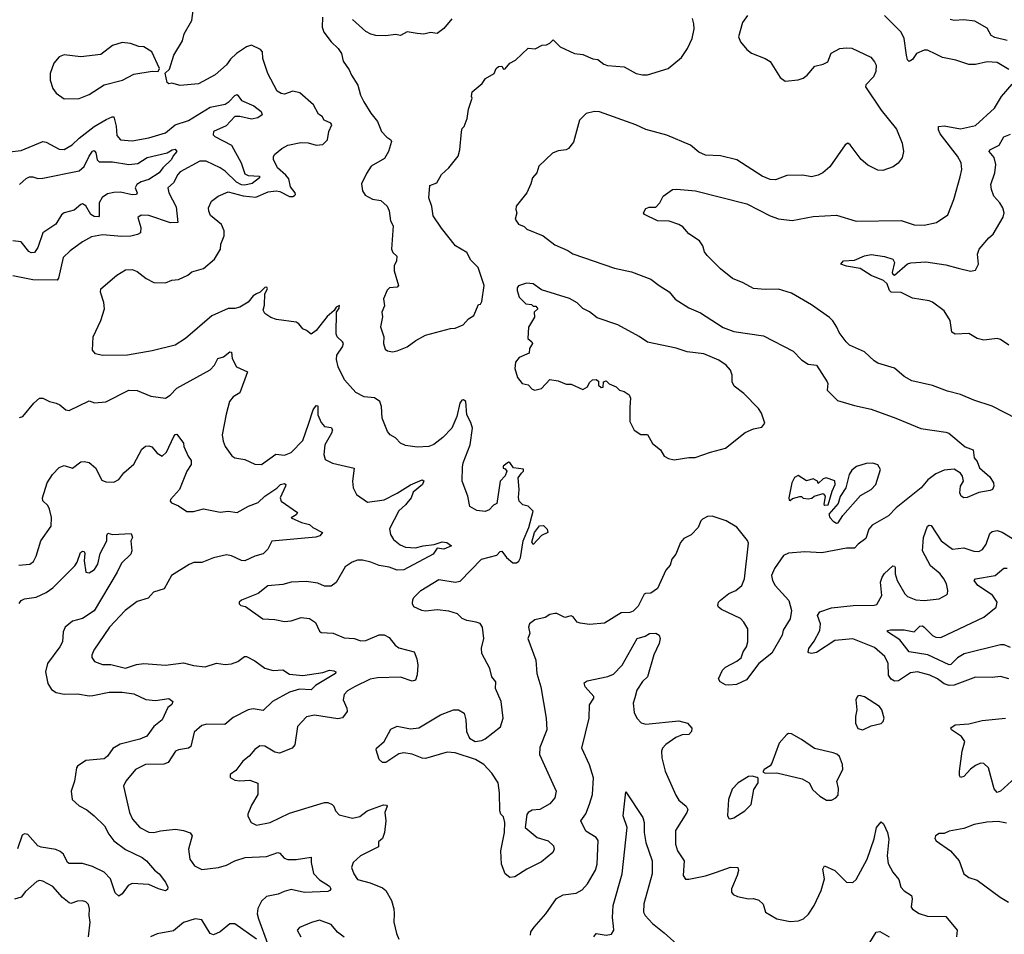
# Model space of a CAD drawing. Extents: x 2056909 to 2160450, y 827444 to 1016825.
# Tile 104 of 256: x 2093016 to 2098958, y 872381 to 877899. Entities that reach past the tile are written whole.
import ezdxf

# ---------------------------------------------------------------- set-up
doc = ezdxf.new("R2010")
doc.units = 0

msp = doc.modelspace()

# ---------------------------------------------------------------- linework, layer by layer
at = {"layer": '0CON10XD'}
for points in [[(2095333.9, 873476.1), (2095305, 873470), (2095225, 873416.7), (2095205, 873417.5), (2095186.4, 873436.4), (2095166.7, 873495), (2095170, 873505), (2095216.1, 873543.9), (2095255, 873618.8), (2095295, 873636.2), (2095375, 873620), (2095423.9, 873626.1), (2095555, 873704.3), (2095635, 873735.5), (2095665, 873734.4), (2095698, 873715), (2095708, 873675), (2095712, 873605), (2095731.2, 873565), (2095764.2, 873544.2), (2095805, 873551.2), (2095825, 873561.2), (2095917.7, 873632.3), (2095933.5, 873685), (2095922.5, 873785), (2095888, 873865), (2095889.2, 873905), (2095866, 873935), (2095853.8, 873985), (2095804.2, 874075), (2095802.7, 874107.3), (2095816.2, 874165), (2095810, 874235), (2095795, 874256.7), (2095770, 874265), (2095714.1, 874274.1), (2095687, 874287), (2095657.5, 874315), (2095605, 874331.2), (2095535, 874339.2), (2095465, 874331.1), (2095443.3, 874335), (2095395, 874356.7), (2095386, 874375), (2095389.5, 874400.5), (2095396.7, 874415), (2095436.2, 874455), (2095545, 874521.2), (2095645, 874506.2), (2095675, 874511.2), (2095803.1, 874645), (2095895, 874668.2), (2095915, 874690), (2095925, 874693.3), (2095954.5, 874654.5), (2095992.3, 874622.3), (2096015, 874621.5), (2096028.5, 874631.5), (2096037.8, 874652.2), (2096055, 874755.8), (2096088.9, 874835), (2096115.8, 874935), (2096085, 874963.3), (2096051.7, 874971.7), (2096031.2, 874995), (2096026.1, 875016.1), (2096030.8, 875065), (2096024, 875135), (2096045, 875163.8), (2096056.7, 875175), (2096057.5, 875187.5), (2095995.8, 875195.8), (2095975, 875227.5), (2095965, 875230), (2095933.3, 875205), (2095933.9, 875193.9), (2095945, 875190), (2095956.7, 875175), (2095945, 875147.5), (2095915.7, 875115), (2095895, 874980), (2095875, 874970), (2095848.5, 874941.5), (2095825, 874931.4), (2095775, 874938), (2095732.5, 874962.5), (2095721.2, 875025), (2095686, 875115), (2095688.6, 875198.6), (2095691.8, 875225), (2095734.5, 875335), (2095747.8, 875435), (2095739.4, 875469.4), (2095714.2, 875515), (2095708, 875595), (2095695, 875606.2), (2095685, 875603.3), (2095672.9, 875585), (2095654.3, 875505), (2095623.5, 875435), (2095570.6, 875379.4), (2095515, 875336.9), (2095485, 875324.4), (2095415, 875319.4), (2095345, 875330.8), (2095314.2, 875344.2), (2095285, 875376.2), (2095251.2, 875395), (2095236, 875415), (2095204, 875495), (2095200, 875565), (2095188.8, 875595), (2095157.1, 875617.1), (2095095, 875624.3), (2095045, 875650), (2094976.2, 875726.2), (2094937.5, 875805), (2094928.3, 875848.3), (2094929.2, 875875), (2094964, 875925), (2094970, 875945), (2094965, 875956.5), (2094932.7, 875985), (2094925.4, 876005), (2094928.6, 876135), (2094945, 876158.8), (2094946.7, 876175), (2094926.2, 876165), (2094914, 876145), (2094870.9, 876109.1), (2094805, 876023.3), (2094775, 876002.5), (2094747.5, 876025), (2094723.9, 876033.9), (2094700, 876065), (2094684.4, 876074.4), (2094565, 876090), (2094531.7, 876101.7), (2094495, 876126.2), (2094485.8, 876145.8), (2094493.2, 876176.8), (2094495.6, 876244.4), (2094510.8, 876275), (2094507.5, 876285), (2094495, 876283.8), (2094466.2, 876255), (2094444.2, 876245), (2094425, 876232.5), (2094395, 876194.5), (2094345, 876164.3), (2094315, 876156), (2094273.2, 876156.8), (2094175, 876112), (2094015.8, 875975), (2093954.6, 875935.4), (2093815, 875901.2), (2093665.5, 875875.5), (2093515, 875872.5), (2093473, 875883), (2093455.9, 875905.9), (2093460, 875985), (2093506.2, 876083.8), (2093528.5, 876155), (2093523.8, 876193.8), (2093504.3, 876255), (2093506.2, 876275), (2093602.1, 876357.9), (2093655, 876390), (2093695, 876391.2), (2093725, 876380), (2093778.8, 876338.8), (2093825, 876313.8), (2093895, 876312.5), (2093935, 876327.5), (2093975, 876332), (2094031.2, 876358.8), (2094055, 876378), (2094125, 876398), (2094192.5, 876455), (2094227.1, 876515), (2094230.8, 876545), (2094250, 876595), (2094250.6, 876625), (2094234.6, 876664.6), (2094168.3, 876718.3), (2094156.9, 876745), (2094155.6, 876765), (2094172.5, 876805), (2094214.6, 876835.4), (2094275, 876860.8), (2094365, 876836.1), (2094440.5, 876829.5), (2094515, 876860.3), (2094563.7, 876866.3), (2094585, 876862), (2094645, 876833.1), (2094665, 876832.2), (2094675, 876838), (2094680.8, 876845), (2094678.6, 876855), (2094650.7, 876890.7), (2094639.5, 876939.5), (2094622.2, 876962.2), (2094571.1, 877005), (2094547.1, 877055), (2094547.3, 877072.7), (2094554.5, 877085.5), (2094597.7, 877122.3), (2094635, 877142.5), (2094711.7, 877158.3), (2094756.8, 877156.8), (2094805, 877143.1), (2094845, 877146.7), (2094874.2, 877175), (2094882.5, 877225), (2094900.6, 877265), (2094893.8, 877275), (2094853.8, 877293.8), (2094842, 877315), (2094819.4, 877329.4), (2094790, 877385), (2094707.5, 877457.5), (2094665, 877468.9), (2094615, 877450.6), (2094593.3, 877455), (2094569.1, 877469.1), (2094513.1, 877575), (2094483.3, 877665), (2094481.4, 877705), (2094469.6, 877719.6), (2094415.5, 877745.5), (2094385, 877735.7), (2094324.2, 877695), (2094288, 877662), (2094263.6, 877626.4), (2094195, 877567.5), (2094095, 877511.9), (2093985, 877502.9), (2093935, 877516.7), (2093915, 877512.5), (2093905, 877520), (2093893, 877577), (2093919.5, 877600.5), (2093945.8, 877685), (2093998.3, 877771.7), (2094009.2, 877815), (2094054, 877895), (2094071.2, 878015)], [(2094843.3, 877915), (2094842, 877855), (2094852, 877825), (2094896, 877765), (2094938, 877725), (2094958.8, 877695), (2094968.3, 877648.3), (2095005, 877597.5), (2095018, 877565), (2095057.5, 877505), (2095072.5, 877445), (2095093.6, 877403.6), (2095134.2, 877335), (2095175.8, 877285), (2095198.8, 877225), (2095230.9, 877190.9), (2095255.5, 877175.5), (2095260, 877165), (2095242, 877105), (2095217.3, 877062.7), (2095138, 877015), (2095108.7, 876971.3), (2095079.2, 876909.2), (2095085, 876867.5), (2095100.9, 876840.9), (2095145, 876816.7), (2095195, 876808.8), (2095233.3, 876775), (2095246.4, 876746.4), (2095253.8, 876685), (2095269.2, 876655), (2095260, 876515), (2095267.5, 876495), (2095291.7, 876471.7), (2095290, 876445), (2095276.2, 876415), (2095276, 876385), (2095302, 876295), (2095294.2, 876285.8), (2095247.5, 876282.5), (2095233.2, 876266.8), (2095212.5, 876215), (2095217, 876173), (2095202, 876135), (2095206.4, 876106.4), (2095193.4, 876046.6), (2095214.2, 875985), (2095211.9, 875945), (2095221.9, 875911.9), (2095235, 875902), (2095265, 875895.8)], [(2095623.8, 877905), (2095575, 877846.7), (2095535, 877816.7), (2095495, 877821.2), (2095455, 877812), (2095414.1, 877815.9), (2095355, 877826), (2095315, 877804.3), (2095285, 877810), (2095225, 877801.2), (2095165, 877804), (2095135, 877812), (2095105, 877828.8), (2095025, 877900)], [(2095265, 875895.8), (2095295, 875901.4), (2095354.2, 875925.8), (2095405.9, 875964.1), (2095464.1, 875995.9), (2095615, 876035.8), (2095645, 876038), (2095692.1, 876057.9), (2095725, 876093.8), (2095755.8, 876114.2), (2095785, 876180), (2095796.4, 876183.6), (2095805, 876200), (2095818.8, 876295), (2095782.5, 876405), (2095738.3, 876448.3), (2095715, 876493.8), (2095646.7, 876535), (2095561.1, 876641.1), (2095511.2, 876715), (2095502.3, 876772.3), (2095484.2, 876825), (2095491.7, 876898.3), (2095533.3, 876915), (2095561.2, 876965), (2095606.2, 877005), (2095662, 877075), (2095672.2, 877115), (2095682.7, 877222.7), (2095686.4, 877243.6), (2095697.5, 877255), (2095717, 877303), (2095725, 877360), (2095747.5, 877425), (2095743.3, 877435), (2095747.5, 877465), (2095807.5, 877515), (2095827.5, 877545), (2095880, 877575), (2095892.5, 877605), (2095905, 877617.5), (2095925, 877620), (2095935, 877600), (2095945, 877602.5), (2095973.6, 877636.4), (2096007.5, 877655), (2096085, 877726.7), (2096126.4, 877723.6), (2096170, 877745), (2096195, 877747.5), (2096215, 877757.5), (2096235, 877777.5), (2096277.5, 877735), (2096365, 877695.8), (2096415, 877689.2), (2096475, 877662.9), (2096505, 877658.6), (2096541.4, 877631.4), (2096563, 877623), (2096665, 877614.3), (2096735.6, 877575.6), (2096775, 877565.8), (2096805, 877565.8), (2096930, 877605), (2097009.3, 877670.7), (2097047.1, 877725), (2097074.3, 877785), (2097086.6, 877843.4), (2097083.6, 877873.6), (2097076.6, 877906.6)], [(2097409.2, 877925), (2097377.4, 877882.6), (2097354.4, 877795), (2097365.8, 877765), (2097405, 877719.2), (2097431.7, 877698.3), (2097515.3, 877665.3), (2097545, 877647.1), (2097605, 877550), (2097635, 877528.8), (2097715, 877536.7), (2097745, 877546.7), (2097768.8, 877565), (2097815, 877620), (2097865, 877630.8), (2097893.3, 877645), (2097913.2, 877696.8), (2097965, 877725.8), (2098005, 877730.6), (2098037.2, 877727.2), (2098152.7, 877672.7), (2098175.5, 877645.5), (2098184.2, 877625), (2098183, 877587), (2098168, 877555), (2098123.3, 877506.7), (2098120, 877495), (2098214.4, 877354.4), (2098308.7, 877238.7), (2098342, 877155), (2098350.8, 877105), (2098341.2, 877065), (2098317, 877033), (2098287.9, 877012.1), (2098225, 876988.8), (2098195, 876991.2), (2098135, 877021.2), (2098093.8, 877055), (2098028.8, 877145), (2098015, 877153.8), (2097998.8, 877145), (2097905, 877012), (2097863.6, 876976.4), (2097835, 876961.9), (2097795, 876951.4), (2097741.7, 876961.7), (2097645, 876959.2), (2097576.8, 876933.2), (2097545.8, 876934.2), (2097496.3, 876956.3), (2097345, 877054.2), (2097245, 877077.5), (2097155, 877082.9), (2097115, 877100.6), (2097065, 877141.4), (2096921.7, 877201.7), (2096795, 877236.9), (2096735, 877265.6), (2096515, 877344), (2096485, 877346), (2096435, 877333.8), (2096395, 877293.3), (2096358.8, 877161.2), (2096327.7, 877122.3), (2096315, 877113.8), (2096265, 877108.8), (2096232.5, 877095), (2096150, 877015), (2096136.7, 876975), (2096110, 876945), (2096101.7, 876908.3), (2096076.7, 876855), (2096012.5, 876775), (2096010, 876755), (2096016.7, 876735), (2096006.7, 876695), (2096026.4, 876666.4), (2096060.7, 876650.7), (2096076.4, 876636.4), (2096175, 876595.8), (2096245, 876541.9), (2096325, 876506.9), (2096355, 876485.7), (2096605, 876400), (2096708.7, 876378.7), (2096825, 876334), (2096876.2, 876295), (2096935, 876258), (2096972.4, 876212.4), (2097055, 876160), (2097125, 876130.6), (2097262.5, 876042.5), (2097325, 876018.1), (2097505, 875992), (2097685, 875899.2), (2097735, 875847.1), (2097775, 875820), (2097825, 875814), (2097890, 875715), (2097894.2, 875705), (2097890, 875665), (2097951.7, 875601.7), (2098055, 875570.6), (2098155, 875550), (2098304.1, 875495.9), (2098455, 875432.9), (2098605, 875411.2), (2098623.9, 875403.9), (2098721.2, 875321.2), (2098770, 875305), (2098776.1, 875256.1), (2098793.6, 875233.6), (2098808.8, 875195), (2098871.7, 875141.7), (2098893.3, 875105), (2098896.1, 875083.9), (2098886.7, 875065), (2098872.1, 875057.9), (2098805, 875046.9), (2098735, 875015.8), (2098715, 875014.2), (2098698.8, 875025), (2098690, 875045), (2098694.2, 875085), (2098711.2, 875115), (2098705.8, 875145), (2098695, 875163.3), (2098655, 875186.7), (2098595, 875182), (2098545, 875158.6), (2098496.3, 875123.7), (2098457.1, 875075), (2098305, 874954.2), (2098258.8, 874905), (2098161.3, 874848.7), (2098140.4, 874825), (2098121.7, 874768.3), (2098076, 874735), (2098055, 874711.2), (2098005, 874711.2), (2097856.6, 874683.4), (2097755, 874688.5), (2097655, 874680), (2097625, 874666), (2097571.7, 874588.3), (2097553.8, 874545), (2097560, 874515), (2097575.8, 874485), (2097657.1, 874395), (2097674.4, 874335), (2097665.5, 874284.5), (2097623.3, 874216.7), (2097617.5, 874185), (2097555, 874076.7), (2097477.5, 874015), (2097403, 873917), (2097342.3, 873887.7), (2097295, 873883.8), (2097275, 873886.7), (2097243.9, 873903.9), (2097233, 873923), (2097257.5, 873975), (2097275, 873992.5), (2097345, 874030), (2097370.7, 874049.3), (2097383.3, 874085), (2097403.3, 874115), (2097411.2, 874145), (2097410, 874225), (2097386.7, 874265), (2097365.8, 874285.8), (2097251.7, 874341.7), (2097233.3, 874355), (2097230, 874365), (2097234, 874385), (2097245, 874396.2), (2097295, 874436.7), (2097337.5, 874455), (2097362.5, 874475), (2097373.6, 874486.4), (2097390, 874525), (2097415, 874740), (2097407.8, 874757.8), (2097345, 874837.5), (2097278.8, 874875), (2097195, 874903.4), (2097167.3, 874902.7), (2097136.2, 874885), (2097126.2, 874875), (2097110, 874835), (2097068.1, 874791.9), (2097025, 874770), (2097005, 874745.4), (2096975.6, 874674.4), (2096952.4, 874645), (2096941.2, 874608.8), (2096915, 874577.7), (2096865, 874466.7), (2096825, 874440), (2096792.7, 874437.3), (2096785, 874433.3), (2096748.5, 874361.5), (2096718.8, 874331.2), (2096697.3, 874322.7), (2096645, 874321.2), (2096545, 874257.5), (2096455, 874250), (2096398.3, 874258.3), (2096380, 874265), (2096356.4, 874296.4), (2096345, 874302.5), (2096305, 874292.5), (2096257, 874317), (2096245, 874317.5), (2096215, 874310), (2096187, 874293), (2096125, 874277.5), (2096093.3, 874255), (2096086.7, 874235), (2096093.8, 874195), (2096082.5, 874165), (2096130.8, 874035), (2096136.2, 873955), (2096160.8, 873875), (2096194.3, 873685), (2096196.9, 873615), (2096155, 873507.5), (2096152.9, 873465), (2096254.4, 873245), (2096245.4, 873204.6), (2096215, 873169.2), (2096155.5, 873134.5), (2096109.3, 873129.3), (2096085, 873116.7), (2096076.1, 873103.9), (2096066.2, 873025), (2096140, 872965), (2096205.8, 872945), (2096238, 872915), (2096241.2, 872895), (2096233.3, 872875), (2096165, 872818), (2096076.6, 872773.4), (2096005, 872728.6), (2095974.3, 872724.3), (2095946.8, 872746.8), (2095924, 872805), (2095920, 872885), (2095942.5, 872995), (2095943.8, 873055), (2095935, 873090), (2095920, 873105), (2095914, 873125), (2095911.9, 873235), (2095904.1, 873294.1), (2095865, 873353.3), (2095817.5, 873405), (2095766.7, 873435), (2095645, 873476), (2095595, 873480), (2095465, 873442), (2095444.2, 873444.2), (2095385, 873468.8), (2095333.9, 873476.1)], [(2098985, 877598), (2098915, 877640.5), (2098855, 877644.4), (2098785, 877630), (2098745, 877628.8), (2098665, 877656.2), (2098585, 877670.8), (2098545, 877691.2), (2098495.8, 877715.8), (2098474.3, 877715.7), (2098428, 877695), (2098405, 877658.6), (2098385, 877647.5), (2098375, 877658), (2098367.3, 877685), (2098355, 877786.7), (2098335.6, 877825), (2098235, 877925.7)], [(2098975, 877773.2), (2098901.5, 877791.5), (2098880, 877805), (2098855, 877848.5), (2098780.9, 877890.9), (2098715, 877898.5), (2098655, 877894.1), (2098631.1, 877901.1)], [(2093285, 877421.2), (2093375, 877424.2), (2093435, 877448.6), (2093525, 877506.5), (2093636.1, 877533.9), (2093705, 877570), (2093815, 877588), (2093852.5, 877587.5), (2093860, 877605), (2093814, 877705), (2093765, 877735.7), (2093735, 877736.7), (2093685.4, 877755.4), (2093635, 877761.1), (2093576.3, 877743.7), (2093505, 877688.9), (2093385, 877675.6), (2093285, 877688), (2093255, 877675.8), (2093222.6, 877637.4), (2093200, 877575), (2093200, 877535), (2093215.8, 877485), (2093235, 877456.2), (2093285, 877421.2)], [(2099035, 875490.4), (2098885, 875567.5), (2098775, 875603.3), (2098695, 875638.1), (2098615, 875657.1), (2098525, 875692.9), (2098400.9, 875720.9), (2098355, 875747.5), (2098295, 875796.7), (2098195, 875828), (2098172.1, 875842.1), (2098115, 875895.6), (2098025, 875935.8), (2098004, 875955), (2097962.4, 876012.4), (2097947.5, 876045), (2097923.4, 876083.4), (2097903.1, 876103.1), (2097795, 876178.6), (2097675, 876248.6), (2097595, 876273.3), (2097515, 876270.8), (2097445, 876277.1), (2097382.7, 876312.7), (2097317.9, 876337.9), (2097245, 876396), (2097165.8, 876475.8), (2097149.7, 876499.7), (2097139.2, 876535), (2097118, 876565), (2097055, 876607.5), (2097019.1, 876649.1), (2096995, 876663.1), (2096935, 876682.9), (2096865, 876686), (2096786.7, 876725), (2096781.2, 876735), (2096795, 876761.2), (2096815, 876768), (2096855, 876768.8), (2096880, 876795), (2096898.8, 876835), (2096956.1, 876873.9), (2096982.3, 876877.7), (2097095, 876867.5), (2097405, 876788.9), (2097545, 876715.6), (2097595, 876697.1), (2097677.9, 876687.9), (2097805, 876711.8), (2097945, 876719.4), (2098065, 876684.6), (2098335, 876686.9), (2098415, 876661.2), (2098475, 876660), (2098550, 876675), (2098617.3, 876722.7), (2098652.9, 876815), (2098691.7, 876951.7), (2098702.9, 876995), (2098698, 877035), (2098675, 877076.2), (2098571.2, 877211.2), (2098561.1, 877235), (2098560.8, 877255), (2098595, 877259.3), (2098695, 877241.1), (2098785, 877262), (2098899.2, 877365), (2098941.9, 877435), (2099005, 877511.2)], [(2092955, 877102.9), (2093025, 877109.5), (2093155, 877164), (2093175, 877160), (2093255, 877117.5), (2093285, 877117.1), (2093332.5, 877145), (2093374.7, 877185.3), (2093465.3, 877254.7), (2093537.5, 877297.5), (2093573.6, 877313.6), (2093585, 877312.5), (2093597.7, 877257.7), (2093601.4, 877201.4), (2093625, 877174.4), (2093695, 877168.5), (2093795, 877187.1), (2093895, 877217.5), (2093955, 877264.2), (2094035, 877291.7), (2094165, 877371.2), (2094255, 877389), (2094279.1, 877405), (2094315, 877442.7), (2094327.6, 877447.6), (2094355, 877411.5), (2094429.4, 877379.4), (2094474, 877345), (2094480, 877325), (2094452.8, 877307.2), (2094415, 877298.9), (2094345, 877315.6), (2094315, 877314.7), (2094261.2, 877258.8), (2094185.5, 877225), (2094184.5, 877205), (2094194.5, 877195), (2094295, 877142.8), (2094352.3, 877035), (2094375, 876968.5), (2094395, 876959.6), (2094463.8, 876955), (2094462.9, 876945), (2094418.1, 876911.9), (2094375, 876900.9), (2094355, 876902.2), (2094325, 876919.8), (2094256.3, 876985), (2094225, 877006.5), (2094142, 877045), (2094102.5, 877045), (2093985, 876982.2), (2093969.5, 876965), (2093944.1, 876915.9), (2093910.8, 876885), (2093916.4, 876855), (2093959.6, 876769.6), (2093971.2, 876675), (2093926.1, 876673.9), (2093795, 876718.2), (2093749.5, 876720.5), (2093728, 876705), (2093747.9, 876645), (2093745, 876614.4), (2093726.8, 876603.2), (2093685.9, 876594.1), (2093631.7, 876591.7), (2093515, 876601.5), (2093450, 876590), (2093395, 876558.1), (2093321.1, 876505), (2093278.2, 876465), (2093249.6, 876340.4), (2093241.9, 876328.1), (2093095, 876329.1), (2092975, 876354.3)], [(2098985.8, 875935.8), (2098935, 875970), (2098915.9, 875975.9), (2098835, 875966), (2098795, 875976), (2098745, 876006), (2098662.2, 876002.2), (2098642, 876015), (2098631.4, 876085), (2098595, 876142), (2098525, 876194.2), (2098505, 876202.9), (2098405, 876220), (2098335, 876254), (2098275, 876256), (2098266, 876265), (2098252, 876305), (2098230, 876325), (2098155.5, 876355.5), (2098087.6, 876397.6), (2098005, 876411.4), (2097972.5, 876425), (2097987.5, 876445), (2098055, 876447.5), (2098115, 876474.4), (2098155, 876481.9), (2098235, 876470.8), (2098286.2, 876455), (2098295.7, 876435), (2098282.5, 876375), (2098285, 876363.3), (2098295, 876358.8), (2098374.5, 876425.5), (2098395, 876433.3), (2098485, 876438.1), (2098605, 876420), (2098680.6, 876400.6), (2098755, 876382), (2098785, 876387.5), (2098803.3, 876425), (2098796.7, 876485), (2098806.2, 876515), (2098865, 876583.8), (2098891.2, 876605), (2098951.7, 876708.3), (2098956.9, 876735), (2098950, 876765), (2098931.4, 876795), (2098894.8, 876834.8), (2098880.7, 876875), (2098876.2, 876905), (2098901.2, 876975), (2098907.1, 877025), (2098897.4, 877067.4), (2098866.9, 877105), (2098871.4, 877115), (2098928.2, 877141.8), (2098955, 877191.9), (2098995, 877209.6)], [(2093095, 876951.2), (2093125, 876941.2), (2093155, 876942.5), (2093375, 876986.8), (2093405, 877013.6), (2093435.3, 877075), (2093455, 877105.6), (2093465, 877110.8), (2093475, 877096.7), (2093483.6, 877053.7), (2093495, 877041.2), (2093575, 877041), (2093675, 877024.7), (2093728.8, 877031.2), (2093785, 877067.8), (2093905, 877095.7), (2093936.7, 877115), (2093955, 877118.1), (2093964, 877105), (2093941.7, 877078.3), (2093931.4, 877055), (2093879.6, 877005), (2093858.2, 876975), (2093795, 876935.8), (2093748.7, 876921.3), (2093723.2, 876905), (2093712.3, 876885), (2093724.2, 876855), (2093720, 876845), (2093695, 876843.6), (2093625, 876858.3), (2093583.1, 876856.9), (2093545, 876848.9), (2093513.3, 876826.7), (2093494.8, 876795), (2093495.6, 876715), (2093490.6, 876709.4), (2093465, 876711.1), (2093445, 876723.8), (2093415, 876776.4), (2093395, 876788), (2093384.4, 876785), (2093345, 876750), (2093285, 876734.5), (2093268.1, 876721.9), (2093234, 876666), (2093155.9, 876614.1), (2093125.8, 876524.2), (2093105, 876494.4), (2093085, 876493.5), (2093071.7, 876501.7), (2093025, 876558.8), (2092975, 876565.4)], [(2093014.5, 876905), (2093055, 876941.5), (2093075, 876951.2), (2093095, 876951.2)], [(2096965, 875244), (2097055, 875258.6), (2097092.7, 875257.3), (2097185, 875290.8), (2097275, 875314), (2097395, 875408.8), (2097445, 875430), (2097495, 875440), (2097512.5, 875465), (2097492.5, 875525), (2097475, 875552.5), (2097386.7, 875645), (2097327.7, 875687.7), (2097316.7, 875715), (2097316.7, 875755), (2097306.2, 875785), (2097278.8, 875815), (2097235.5, 875845.5), (2097145, 875884.3), (2097045, 875895.8), (2096977.6, 875917.6), (2096805, 875953.3), (2096755, 875988.8), (2096625, 876058.8), (2096501.2, 876101.2), (2096455, 876136), (2096415, 876156.2), (2096380.5, 876190.5), (2096335, 876218), (2096165, 876270), (2096115, 876305.8), (2096075, 876310), (2096027, 876293), (2096018.3, 876281.7), (2096017.5, 876265), (2096030, 876225), (2096070, 876185), (2096105, 876180), (2096115, 876170), (2096131.7, 876171.7), (2096142.5, 876155), (2096120, 876135), (2096122.5, 876105), (2096087.5, 876045), (2096083.3, 875975), (2096106.4, 875956.4), (2096110, 875945), (2096092.5, 875915), (2096091.7, 875888.3), (2096029.5, 875860.5), (2096007.7, 875832.3), (2096004, 875795), (2096021.2, 875741.2), (2096047.5, 875705), (2096085.7, 875695.7), (2096109.5, 875669.5), (2096125, 875664), (2096166.1, 875673.9), (2096215, 875727.5), (2096265, 875720), (2096315, 875700), (2096345, 875700), (2096415, 875667.5), (2096442.5, 875685), (2096455, 875710), (2096473, 875727), (2096495, 875727.5), (2096508.3, 875718.3), (2096510, 875695), (2096525, 875680), (2096538.3, 875681.7), (2096540, 875715), (2096555, 875720), (2096573, 875703), (2096615, 875683.3), (2096635, 875663.3), (2096665, 875656.2), (2096693.3, 875635), (2096702.5, 875615), (2096698.3, 875561.7), (2096697.5, 875475), (2096723.6, 875423.6), (2096765, 875397.5), (2096805.8, 875395.8), (2096835, 875342.5), (2096883.3, 875305), (2096905, 875266.7), (2096931.2, 875251.2), (2096965, 875244)], [(2093015, 875498.8), (2093035.7, 875504.3), (2093100.8, 875585), (2093135.9, 875615.9), (2093155, 875615.8), (2093195, 875596.2), (2093235, 875585.7), (2093258.8, 875575), (2093295, 875545.8), (2093315, 875540.8), (2093435, 875599.2), (2093466.8, 875586.8), (2093536.5, 875593.5), (2093675, 875664), (2093725, 875662), (2093807.3, 875627.3), (2093895, 875615.7), (2093925, 875634.4), (2093965, 875677.1), (2094165, 875786.5), (2094192.2, 875815), (2094212.5, 875855), (2094245, 875865.7), (2094285, 875896), (2094293.3, 875893.3), (2094299.2, 875855), (2094324.5, 875804.5), (2094390, 875775), (2094345, 875648), (2094305, 875622.9), (2094283.1, 875595), (2094261.3, 875518.7), (2094238, 875395), (2094244.1, 875355.9), (2094255.8, 875325), (2094297, 875267), (2094315, 875256), (2094375, 875246), (2094435, 875218), (2094475, 875216), (2094561.7, 875278.3), (2094615, 875271.4), (2094655, 875287.1), (2094725, 875361.4), (2094759.7, 875459.7), (2094786.9, 875545), (2094805, 875571.2), (2094815, 875570), (2094815.4, 875515), (2094835, 875469.2), (2094855, 875444.4), (2094895, 875438.1), (2094903.1, 875425), (2094898.5, 875405), (2094856.5, 875335), (2094851.4, 875275), (2094858.8, 875245), (2094903.2, 875223.2), (2095033.8, 875193.8), (2095024.1, 875114.1), (2095028, 875075), (2095048.8, 875035), (2095115, 874987.5), (2095215, 875002.9), (2095295, 875042.3), (2095375, 875092.8), (2095445, 875122.2), (2095455, 875116.7), (2095446.2, 875095), (2095391.6, 875048.4), (2095378.2, 875015), (2095345, 874972.5), (2095303.2, 874936.8), (2095247.9, 874827.9), (2095253.8, 874793.8), (2095272.2, 874762.2), (2095311.2, 874731.2), (2095345, 874716.5), (2095405, 874712.6), (2095450, 874725), (2095517.1, 874732.9), (2095565, 874749.3), (2095594.6, 874744.6), (2095622.5, 874725), (2095575, 874705.4), (2095535, 874710), (2095512, 874675), (2095335, 874580), (2095295, 874578.3), (2095246, 874596), (2095185, 874605.7), (2095135, 874626.6), (2095085, 874638.2), (2095055, 874638.2), (2095022.8, 874627.2), (2094980.9, 874599.1), (2094926.3, 874503.7), (2094895, 874482.5), (2094855, 874482.5), (2094815, 874500), (2094745, 874510.5), (2094655, 874505.6), (2094605, 874491.9), (2094514, 874484), (2094455, 874438.1), (2094355, 874397.5), (2094340, 874385), (2094340, 874375), (2094350, 874365), (2094378.3, 874358.3), (2094482.5, 874285), (2094555, 874281.2), (2094615, 874268), (2094655, 874272), (2094715, 874292.5), (2094765, 874286), (2094801.7, 874261.7), (2094825, 874210), (2094835, 874202.5), (2094907.1, 874197.1), (2094975, 874169.2), (2095035, 874165.7), (2095075, 874152.2), (2095105, 874154.5), (2095185, 874188.1), (2095215, 874187.5), (2095245, 874172), (2095282, 874125), (2095305, 874108.6), (2095395.8, 874085), (2095413.4, 874043.4), (2095417.8, 874005), (2095415, 873947.5), (2095405, 873914.2), (2095385, 873908.1), (2095315, 873932.9), (2095175, 873928.9), (2095130.5, 873919.5), (2095035.8, 873875), (2094995, 873849.4), (2094975, 873828), (2094968.1, 873795), (2094990.6, 873745), (2094993.1, 873725), (2094965, 873687.1), (2094935, 873680.9), (2094795, 873703.3), (2094747.3, 873692.7), (2094691.9, 873635), (2094675.5, 873525), (2094660.8, 873505), (2094583.6, 873473.6), (2094555, 873480), (2094495, 873515.8), (2094465, 873518), (2094435, 873496.2), (2094401.2, 873455), (2094362, 873425), (2094320, 873370), (2094286.7, 873345), (2094287, 873327), (2094315, 873310), (2094345, 873306.2), (2094405, 873311.2), (2094452.5, 873292.5), (2094453.8, 873225), (2094415, 873160), (2094392.5, 873105), (2094392.9, 873092.9), (2094413.8, 873055), (2094445, 873039.2), (2094526.7, 873055), (2094645, 873112.2), (2094855, 873176.9), (2094875, 873176.9), (2094901.2, 873165), (2094911.2, 873155), (2094922, 873125), (2094945, 873102.5), (2095025, 873082), (2095068.6, 873091.4), (2095112, 873125), (2095145, 873138.5), (2095212.5, 873162.5), (2095230.5, 873160.5), (2095234, 873155), (2095219.4, 873115), (2095225.4, 873065), (2095218.2, 872995), (2095205, 872960), (2095182, 872938), (2095181.2, 872908.8), (2095072, 872855), (2095028.8, 872815), (2095018, 872785), (2095032.5, 872745), (2095055, 872710.8), (2095131.7, 872691.7), (2095205, 872661.1), (2095225, 872645.6), (2095260.4, 872585), (2095274.8, 872535), (2095275.9, 872505.9), (2095273.5, 872455), (2095289.6, 872385), (2095305, 872352.5)], [(2093010.8, 874609.2), (2093055, 874612.5), (2093076.7, 874615), (2093098.7, 874631.3), (2093115, 874662.5), (2093142.5, 874755), (2093206.7, 874843.3), (2093206.9, 874895), (2093196.2, 874946.2), (2093185, 874968.8), (2093156.4, 874996.4), (2093153.3, 875015), (2093181.2, 875105), (2093212.9, 875155), (2093255, 875197.5), (2093285, 875210), (2093335, 875193.3), (2093385, 875231.2), (2093405, 875234), (2093435, 875228), (2093472.5, 875195), (2093510.9, 875120.9), (2093535, 875111.5), (2093585, 875108.9), (2093614, 875126), (2093645.2, 875164.8), (2093705, 875217.5), (2093752.2, 875307.8), (2093774.4, 875325.6), (2093795, 875329.2), (2093813.2, 875323.2), (2093845, 875283.8), (2093875, 875266.7), (2093900.9, 875289.1), (2093945.7, 875385), (2093955, 875397.1), (2093965, 875398.6), (2094004, 875345), (2094007.5, 875325), (2094032.5, 875265), (2094050.4, 875240.4), (2094051.5, 875215), (2094025, 875176.2), (2093980.5, 875065), (2093926.2, 875005), (2093923.3, 874995), (2093932.5, 874985), (2093975, 874967.1), (2094025, 874931.4), (2094065, 874931.8), (2094125, 874948.2), (2094225, 874928.1), (2094275, 874933.3), (2094327.5, 874925), (2094396.5, 874963.5), (2094455, 874986.4), (2094495, 875024.6), (2094567.3, 875072.7), (2094589.2, 875095), (2094615, 875100), (2094622, 875095), (2094620.6, 875085), (2094587.5, 875015), (2094594.2, 874995), (2094692.5, 874925), (2094685, 874912.5), (2094653.6, 874893.6), (2094715.9, 874865.9), (2094765, 874854.2), (2094785.8, 874835), (2094843.3, 874805), (2094827.5, 874785), (2094803.8, 874776.2), (2094537.7, 874752.3), (2094514.2, 874705), (2094485, 874675.8), (2094435, 874663.3), (2094375.5, 874634.5), (2094355, 874636.9), (2094295, 874665.4), (2094265, 874669.6), (2094185, 874652.5), (2094115, 874624.6), (2094066.4, 874623.6), (2094038, 874612), (2093931.2, 874545), (2093887.5, 874465), (2093822.5, 874445), (2093790.8, 874409.2), (2093725, 874390), (2093652.9, 874335), (2093558.1, 874235), (2093464.2, 874095), (2093450.8, 874065), (2093450.8, 874050.8), (2093467.9, 874027.9), (2093515, 874008.1), (2093565, 874008.5), (2093655, 873986.7), (2093721.4, 874008.6), (2093765, 874015.6), (2093895, 874004.5), (2094005, 874018.9), (2094065, 874003.3), (2094135.6, 873994.4), (2094203.2, 874016.8), (2094255, 874008.9), (2094295, 874013.6), (2094333.3, 874026.7), (2094373.2, 874056.8), (2094385, 874056.9), (2094435, 874031.1), (2094495, 873986.2), (2094545, 873971.8), (2094605, 873977.6), (2094645, 873950.8), (2094725, 873942.8), (2094845, 873961.2), (2094885, 873975.3), (2094911.2, 873971.2), (2094923.8, 873965), (2094922.5, 873955), (2094801.7, 873881.7), (2094775, 873856.9), (2094705, 873859.5), (2094645, 873842.6), (2094542.5, 873785), (2094485, 873730.5), (2094425, 873742.1), (2094395, 873735.4), (2094305, 873688.2), (2094253.9, 873646.1), (2094145, 873648.5), (2094115, 873640.6), (2094069.7, 873600.3), (2094049.2, 873515), (2094035, 873504.4), (2093975, 873494.5), (2093955.8, 873485), (2093912.7, 873417.3), (2093885, 873407.3), (2093775, 873405.5), (2093714.5, 873375.5), (2093656, 873305), (2093642, 873275), (2093678.5, 873115), (2093696.7, 873075), (2093741.9, 873025), (2093795, 872996.9), (2093824.7, 872995.3), (2093865, 873006.1), (2093955.5, 873015.5), (2094005, 873007.5), (2094045, 872993.3), (2094056, 872975), (2094034.3, 872895), (2094042.5, 872835), (2094070, 872795), (2094115, 872771.8), (2094215, 872784.5), (2094265, 872797.3), (2094315.3, 872824.7), (2094376.4, 872843.6), (2094505, 872850.5), (2094574.1, 872874.1), (2094585, 872871.2), (2094611.3, 872841.3), (2094635, 872832.2), (2094685, 872832.2), (2094775, 872846.2), (2094774.2, 872815), (2094788.6, 872748.6), (2094825, 872710), (2094885, 872671.9), (2094893.1, 872655), (2094888, 872645), (2094875, 872640), (2094735, 872633.8), (2094655, 872650.9), (2094611.2, 872638.8), (2094576.1, 872623.9), (2094505, 872608.6), (2094475, 872580), (2094452.7, 872537.3), (2094450, 872505), (2094456.5, 872475), (2094512.2, 872325)], [(2097945, 874861.4), (2097955, 874864.2), (2097982.9, 874907.1), (2098090.5, 875029.5), (2098155, 875064.1), (2098183.2, 875095), (2098210.4, 875185), (2098194.1, 875214.1), (2098165, 875223.6), (2098125, 875222.5), (2098066.1, 875203.9), (2098038.5, 875181.5), (2098022.5, 875155), (2098001.4, 875075), (2097967.6, 875022.4), (2097955, 874980), (2097900, 874915), (2097906.2, 874895), (2097925, 874874), (2097945, 874861.4)], [(2097875, 874970), (2097895, 874972.5), (2097918.8, 875055), (2097936.7, 875095), (2097936.4, 875116.4), (2097883.9, 875136.1), (2097865, 875130), (2097835, 875100), (2097830, 875115), (2097805, 875130), (2097765, 875116.2), (2097715, 875150), (2097692.7, 875137.3), (2097676, 875105), (2097657.5, 875015), (2097660, 875000), (2097665, 874997.5), (2097680.5, 875009.5), (2097725, 875023.3), (2097735, 875022.5), (2097745, 875012.5), (2097775, 875007.5), (2097796.7, 875013.3), (2097810, 875025), (2097865, 875040), (2097877.5, 875025), (2097870, 874975), (2097875, 874970)], [(2096115, 874732.5), (2096106.7, 874746.7), (2096123.9, 874806.1), (2096154, 874845), (2096177.5, 874847.5), (2096198.6, 874825), (2096203.3, 874805), (2096165, 874786.7), (2096115, 874732.5)], [(2098985, 873922), (2098935, 873935.6), (2098885, 873929.5), (2098785, 873931.5), (2098656.6, 873883.4), (2098625, 873881.8), (2098595, 873892.3), (2098555, 873922.5), (2098508, 873945), (2098435, 873964.6), (2098391.9, 873958.1), (2098319.4, 873910.6), (2098295, 873909.2), (2098275, 873920.9), (2098258.5, 873945), (2098258.2, 874015), (2098236.6, 874056.6), (2098175, 874111.9), (2098044.6, 874164.6), (2097935, 874153.2), (2097825, 874081.9), (2097795, 874074.4), (2097779.2, 874079.2), (2097774, 874085), (2097778.6, 874105), (2097810.5, 874149.5), (2097845.3, 874215), (2097849.2, 874255), (2097831.9, 874305), (2097844.3, 874325.7), (2097915, 874350), (2098045.4, 874365.4), (2098173.3, 874366.7), (2098188.7, 874371.3), (2098220, 874425), (2098211.8, 874505), (2098220.4, 874535), (2098235, 874558.6), (2098285, 874603.3), (2098295, 874602.5), (2098298.8, 874595), (2098300, 874555), (2098312.5, 874515), (2098358.5, 874435), (2098375, 874419.5), (2098425, 874398.9), (2098475.6, 874394.4), (2098565, 874404.4), (2098610.5, 874429.5), (2098616.2, 874435), (2098618, 874455), (2098610, 874495), (2098593.6, 874526.4), (2098571.2, 874555), (2098513.5, 874603.5), (2098464.1, 874695), (2098470.6, 874775), (2098495, 874844), (2098505, 874850), (2098516.6, 874846.6), (2098577.8, 874755), (2098645, 874705.6), (2098715, 874712.5), (2098775, 874691.8), (2098805, 874690.6), (2098826.3, 874703.7), (2098848.1, 874735), (2098871.7, 874798.3), (2098885, 874810.8), (2098915, 874817.5), (2098945, 874808.2), (2099035, 874752.5)], [(2093013, 874377), (2093024, 874395), (2093045, 874405.6), (2093115, 874415.5), (2093175, 874443.8), (2093215, 874471.5), (2093348, 874605), (2093363, 874627), (2093383.8, 874685), (2093395, 874693.3), (2093405, 874690), (2093408, 874678), (2093405.8, 874635), (2093415.9, 874565.9), (2093435, 874561.4), (2093467.2, 874582.8), (2093486.7, 874613.3), (2093501.4, 874678.6), (2093542.5, 874755), (2093542, 874788), (2093548.3, 874801.7), (2093575, 874792.5), (2093688.8, 874798.8), (2093696.7, 874775), (2093687.5, 874755), (2093692.9, 874695), (2093685.7, 874675), (2093629.3, 874620.7), (2093604.4, 874565), (2093465, 874333.5), (2093395, 874287.3), (2093335, 874270.4), (2093291.1, 874235), (2093278.8, 874205), (2093273.8, 874145), (2093258.2, 874115), (2093184.1, 874015.9), (2093172.1, 873965), (2093185.5, 873895), (2093208.5, 873858.5), (2093235, 873840.9), (2093285, 873830), (2093365, 873832.3), (2093435, 873819.6), (2093457.2, 873822.8), (2093555, 873842.9), (2093635, 873842.7), (2093705, 873831.9), (2093777.9, 873797.9), (2093835, 873792.5), (2093915, 873803.3), (2093940, 873785), (2093935, 873767.5), (2093910, 873750), (2093875.7, 873675), (2093825, 873634.4), (2093783.6, 873576.4), (2093741.8, 873558.2), (2093622, 873528), (2093578.1, 873501.9), (2093545.6, 873455), (2093525, 873438.9), (2093415, 873428.9), (2093365, 873396.2), (2093358, 873385), (2093347.5, 873305), (2093327.3, 873245), (2093331.9, 873195), (2093375, 873155.6), (2093421.8, 873131.8), (2093465, 873095.4), (2093527.1, 873035), (2093554.2, 872984.2), (2093584.1, 872944.1), (2093653.5, 872893.5), (2093755.4, 872845.4), (2093782, 872825), (2093828.8, 872768.8), (2093858.6, 872745), (2093896, 872695), (2093910, 872665), (2093908.8, 872651.2), (2093896.2, 872643.8), (2093854.5, 872654.5), (2093795, 872682), (2093695, 872687.8), (2093670.8, 872675), (2093635, 872624.2), (2093615, 872612), (2093592.1, 872632.1), (2093563.8, 872715), (2093525, 872755.4), (2093455, 872790.8), (2093395, 872808.5), (2093315, 872807.5), (2093304.3, 872815), (2093279.4, 872865), (2093260.8, 872880.8), (2093233.4, 872893.4), (2093145.8, 872905.8), (2093125, 872913.8), (2093065, 872982.5), (2093045, 872986.9), (2093031.2, 872978.8), (2093002.5, 872897.5)], [(2098995, 874112.2), (2098957.4, 874127.4), (2098935, 874128.4), (2098717.1, 874072.9), (2098675, 874050), (2098635, 874009.6), (2098625, 874006.9), (2098497.8, 874067.8), (2098385, 874086.2), (2098327.8, 874157.8), (2098253.8, 874205), (2098253.3, 874215), (2098271.8, 874218.2), (2098355, 874217.3), (2098414.5, 874205.5), (2098448.9, 874241.1), (2098465, 874241.9), (2098474.7, 874234.7), (2098525, 874184.6), (2098545, 874174.7), (2098575, 874172.8), (2098835.5, 874295), (2098910, 874355), (2098914.6, 874385), (2098887.7, 874427.7), (2098799.4, 874485), (2098776, 874515), (2098784.5, 874525.5), (2098904.2, 874545), (2098955, 874590.9), (2098975, 874590)], [(2096098, 872375), (2096101.2, 872395), (2096120, 872425), (2096191.9, 872505), (2096255, 872596.7), (2096295, 872620), (2096375, 872630), (2096410.7, 872649.3), (2096443.1, 872685), (2096491.7, 872768.3), (2096502.1, 872805), (2096506.4, 872946.4), (2096495.4, 872965.4), (2096433.5, 873003.5), (2096403.3, 873065), (2096433, 873107), (2096455.7, 873165.7), (2096473.3, 873225), (2096480, 873325), (2096454.3, 873404.3), (2096409.2, 873505), (2096453.1, 873685), (2096454, 873765), (2096481.2, 873805), (2096481.2, 873815), (2096429.2, 873875), (2096422.3, 873897.7), (2096440.3, 873909.7), (2096565, 873935.6), (2096598.8, 873951.2), (2096651.5, 874005), (2096742.5, 874165), (2096790.8, 874179.2), (2096816.4, 874196.4), (2096855, 874197.5), (2096875.8, 874185.8), (2096880.5, 874165), (2096876.2, 874135), (2096843.1, 874066.9), (2096804.7, 873935.3), (2096775, 873906.9), (2096741.2, 873855), (2096727.6, 873807.6), (2096718.7, 873775), (2096725, 873720), (2096740.6, 873685), (2096766.6, 873656.6), (2096795, 873648.9), (2096995, 873669.4), (2097045.6, 873655.6), (2097072, 873625), (2097070, 873605), (2097055, 873586.2), (2097015, 873584.2), (2096975, 873567.5), (2096915, 873526.7), (2096895.6, 873505), (2096888.5, 873485), (2096891.5, 873445), (2096912.5, 873365), (2096975, 873221.2), (2096995, 873190.8), (2097038, 873155), (2097048.6, 873135), (2097042.2, 873115), (2096973.1, 873006.9), (2096973.5, 872925), (2096985, 872884), (2097026.9, 872825), (2097020, 872735), (2097034.3, 872714.3), (2097055, 872712.9), (2097155, 872733.1), (2097221.2, 872755), (2097305, 872785.8), (2097350, 872785), (2097353.3, 872765), (2097345.7, 872735), (2097311.9, 872655), (2097312.5, 872635), (2097321.1, 872621.1), (2097348.3, 872608.3), (2097415, 872595.8), (2097445, 872597.5), (2097477.7, 872587.7), (2097503.6, 872563.6), (2097517.5, 872515), (2097585, 872474), (2097665, 872457.8), (2097716.9, 872463.1), (2097747.1, 872475), (2097776.6, 872503.4), (2097810, 872555), (2097853.1, 872645), (2097872.5, 872715), (2097862.9, 872775), (2097872.5, 872795), (2097935, 872765.8), (2098006.4, 872696.4), (2098045, 872693.8), (2098065, 872711.2), (2098131.5, 872835), (2098172.6, 872957.4), (2098186.9, 873025)], [(2098105, 873613.8), (2098155, 873638.8), (2098215, 873653.3), (2098227.5, 873665), (2098232.5, 873685), (2098219.2, 873735), (2098205, 873756), (2098115, 873813.3), (2098085, 873822.5), (2098071.7, 873818.3), (2098062.5, 873795), (2098068.8, 873735), (2098060, 873695), (2098061.2, 873655), (2098075, 873622.5), (2098105, 873613.8)], [(2099024.2, 873325.8), (2098935.8, 873244.2), (2098915, 873236.9), (2098897.9, 873257.9), (2098862.5, 873385), (2098835, 873410.8), (2098815, 873412.9), (2098785, 873398.9), (2098753.4, 873376.6), (2098715, 873333.1), (2098695, 873326.7), (2098688.8, 873338.8), (2098688.5, 873365), (2098704.5, 873485), (2098720, 873545), (2098700.6, 873575), (2098640, 873615), (2098635, 873626.7), (2098662.5, 873645), (2098745, 873651.8), (2098825, 873670.8), (2098965, 873685.5)], [(2097915, 873190), (2097942.5, 873205), (2097955, 873220), (2097958.3, 873261.7), (2097948, 873305), (2097984.2, 873375), (2097982, 873405), (2097963.6, 873453.6), (2097948.3, 873468.3), (2097926.4, 873476.4), (2097812.3, 873502.3), (2097735, 873556.7), (2097675, 873590), (2097655, 873592.5), (2097645, 873587.5), (2097600, 873535), (2097556.1, 873413.9), (2097545, 873397.5), (2097510, 873375), (2097501.7, 873361.7), (2097515, 873352.5), (2097585, 873356.2), (2097738.8, 873318.8), (2097780, 873295), (2097802.7, 873252.7), (2097844.2, 873214.2), (2097885, 873190), (2097915, 873190)], [(2097305, 873076.7), (2097325, 873084), (2097393.3, 873125), (2097430, 873165), (2097445.9, 873254.1), (2097473.3, 873295), (2097472.5, 873322.5), (2097467, 873327), (2097435.9, 873335.9), (2097415, 873333.8), (2097351.2, 873295), (2097315, 873256.2), (2097292.9, 873195), (2097288.3, 873098.3), (2097295, 873080), (2097305, 873076.7)], [(2096481.1, 872365), (2096495, 872385.8), (2096555, 872376.2), (2096587.4, 872382.6), (2096601.5, 872405), (2096599.9, 872429.9), (2096593, 872483), (2096598.7, 872555), (2096652.9, 872745), (2096681.9, 873025), (2096658.5, 873095), (2096675, 873240), (2096775.8, 873085), (2096784.3, 873055), (2096784, 872995), (2096794.2, 872935.8), (2096833.1, 872825), (2096832.1, 872745), (2096782.1, 872565), (2096781.2, 872515), (2096791.1, 872495), (2096835, 872446.7), (2096905, 872390.5), (2097003, 872303)], [(2098186.9, 873025), (2098215, 873060), (2098228.3, 873048.3), (2098252.9, 872995), (2098260.5, 872955), (2098251.6, 872855), (2098257.7, 872807.7), (2098286.1, 872756.1), (2098321.3, 872711.3), (2098334, 872665), (2098353.6, 872643.6), (2098397.5, 872615), (2098402.2, 872595), (2098397.1, 872545), (2098403.6, 872533.6), (2098445, 872507.1), (2098495, 872490.5), (2098605, 872489.2), (2098672.9, 872405), (2098669.2, 872365)], [(2098971.2, 873051.2), (2098922.3, 873062.3), (2098852.7, 873057.3), (2098775.8, 873044.2), (2098715, 873019.2), (2098625, 873004), (2098595, 872990), (2098565, 872990), (2098543.3, 872975), (2098539.3, 872959.3), (2098546.7, 872945), (2098633.8, 872885), (2098685, 872823.3), (2098713.8, 872745), (2098745, 872724.2), (2098795, 872707.1), (2098934.2, 872604.2), (2098983.9, 872573.9)], [(2093430.8, 872365), (2093440.6, 872455), (2093434.7, 872495), (2093437.9, 872535), (2093430.5, 872560.5), (2093415, 872576.2), (2093395, 872582.5), (2093365, 872580.6), (2093325, 872567.5), (2093315, 872570.8), (2093275, 872602.5), (2093215, 872670), (2093155, 872701.4), (2093135, 872706), (2093119.8, 872700.2), (2093051.2, 872638.8), (2093024.5, 872605.5), (2092985, 872592.5)], [(2094445, 872350.8), (2094315, 872444.4), (2094283.8, 872445), (2094225, 872395.8), (2094185, 872377.1), (2094165, 872385.8), (2094115, 872468.9), (2094075, 872473.5), (2094005, 872451.9), (2093945, 872401.9), (2093845, 872384.3), (2093806, 872365)], [(2094975, 872364), (2094934.5, 872394.5), (2094895, 872440.8), (2094824.5, 872465.5), (2094776.8, 872453.2), (2094705, 872421.2), (2094691.2, 872405), (2094712, 872365)], [(2098147.6, 872332.4), (2098185, 872393.1), (2098207.4, 872397.4), (2098264.3, 872365)]]:
    msp.add_lwpolyline(points, dxfattribs=at)

doc.saveas('drawing.dxf')
